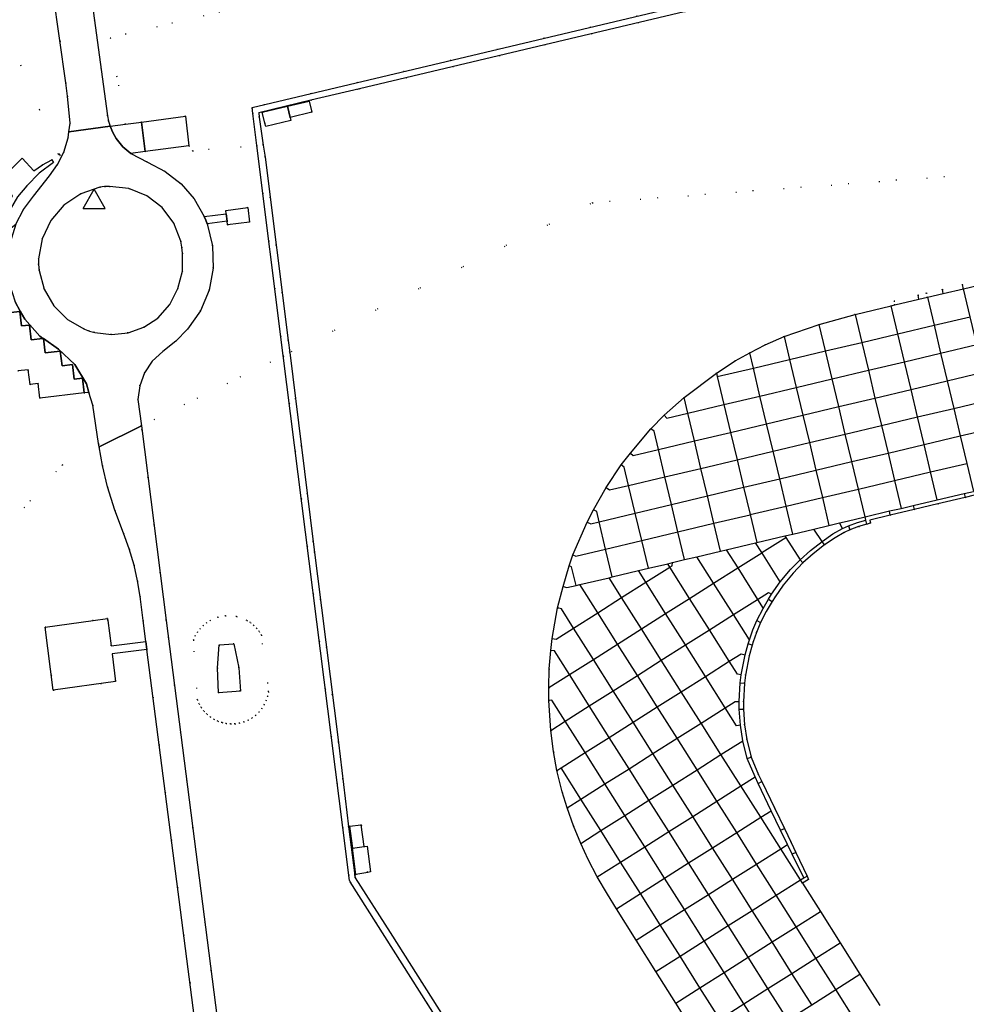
# Model space of a CAD drawing. Header units: metres. Extents: x 174791 to 179073, y 406431 to 409043.
# Tile 208 of 256: x 177024 to 177152, y 407948 to 408081. Entities that reach past the tile are written whole.
import ezdxf

# ---------------------------------------------------------------- set-up
doc = ezdxf.new("R2010")
doc.units = ezdxf.units.M
doc.linetypes.add('DOT', pattern=[6.35, 0, -6.35])
doc.layers.get('0').update_dxf_attribs({"color": 254})
for name, color, linetype in [('meetpunt_NAP-meting', 254, 'Continuous'), ('overigbouwwerk_overkapping', 254, 'Continuous'), ('scheiding_doorgang', 254, 'Continuous'), ('scheiding_hek', 254, 'Continuous'), ('scheiding_muur', 254, 'Continuous'), ('terreindeelbegroeid', 254, 'DOT'), ('terreindeelonbegroeid', 254, 'DOT'), ('waterdeel', 254, 'Continuous'), ('wegdeel_opstelplaats', 254, 'Continuous'), ('wegdeel_parkeervlak', 254, 'Continuous'), ('wegdeel_rijbaan', 254, 'Continuous'), ('wegdeel_rolbaan', 254, 'Continuous'), ('wegdeel_voetpad', 254, 'Continuous'), ('weginrichtingselement_voeg_vliegtuigverharding', 254, 'Continuous')]:
    doc.layers.add(name, color=color, linetype=linetype)
doc.styles.add('MONOTXT', font='monotxt', dxfattribs={"height": 0.2})

# ---------------------------------------------------------------- blocks, each defined once
blk = doc.blocks.new('092')
at = {"color": 0, "linetype": 'Continuous'}
for p, q in [((-1.5, -0.862), (0, 1.732)), ((1.5, -0.862), (0, 1.732)), ((-1.5, -0.862), (1.5, -0.862))]:
    blk.add_line(p, q, dxfattribs=at)
at = {"color": 0, "linetype": 'Continuous', "style": 'MONOTXT', "width": 0.76}
blk.add_attdef('TAG00', (2, 3), '', height=2.5, dxfattribs=at)

msp = doc.modelspace()

# ---------------------------------------------------------------- linework, layer by layer
at = {"layer": 'overigbouwwerk_overkapping'}
for points in [[(177060.677, 408067.267, 0), (177057.269, 408066.467, 0), (177057.167, 408066.902, 0), (177056.812, 408068.414, 0), (177060.219, 408069.214, 0), (177060.574, 408067.703, 0)], [(177071.01, 407966.085, 0), (177069.412, 407965.815, 0), (177068.949, 407969.35, 0), (177070.538, 407969.565, 0), (177070.93, 407969.619, 0), (177071.384, 407966.148, 0)]]:
    msp.add_polyline3d(points, close=True, dxfattribs=at)
at = {"layer": 'scheiding_doorgang'}
for p, q in [((177063.124, 408069.897), (177063.492, 408068.388)), ((177068.564, 407972.295), (177070.145, 407972.464))]:
    msp.add_line(p, q, dxfattribs=at)
at = {"layer": 'scheiding_hek'}
for points in [[(177063.492, 408068.388, 0), (177060.574, 408067.703, 0), (177060.219, 408069.214, 0), (177063.124, 408069.897, 0)], [(177068.564, 407972.295, 0), (177068.949, 407969.35, 0), (177070.538, 407969.565, 0), (177070.145, 407972.464, 0)]]:
    msp.add_polyline3d(points, dxfattribs=at)
at = {"layer": 'scheiding_muur'}
for points in [[(177084.99, 407939.044, 0), (177068.664, 407964.821, 0), (177068.551, 407965.001, 0), (177067.65, 407972.144, 0), (177059.645, 408035.629, 0), (177056.08, 408063.902, 0), (177055.536, 408068.219, 0), (177055.436, 408069.013, 0), (177157.513, 408093.242, 0)], [(177158.498, 408092.572, 0), (177144.799, 408089.337, 0), (177120.471, 408083.545, 0), (177094.864, 408077.477, 0), (177069.911, 408071.551, 0), (177063.352, 408069.997, 0), (177056.328, 408068.332, 0), (177056.414, 408067.73, 0), (177056.949, 408063.975, 0), (177057.182, 408062.34, 0), (177060.304, 408037.678, 0), (177060.506, 408036.055, 0), (177063.674, 408010.591, 0), (177067.056, 407983.557, 0), (177068.443, 407972.247, 0), (177069.293, 407965.682, 0), (177069.334, 407965.367, 0), (177074.041, 407958.005, 0), (177088.615, 407934.977, 0)]]:
    msp.add_polyline3d(points, dxfattribs=at)
at = {"layer": 'terreindeelbegroeid'}
for points in [[(177157.513, 408093.242, 0), (177055.436, 408069.013, 0), (177055.536, 408068.219, 0), (177056.08, 408063.902, 0), (177047.435, 408063.182, 0), (177046.942, 408063.881, 0), (177046.488, 408067.856, 0), (177040.535, 408067.064, 0), (177038.378, 408066.778, 0), (177036.333, 408078.399, 0), (177051.01, 408081.886, 0), (177153.533, 408101.884, 0)], [(177180.847, 408062.103, 0), (177101.272, 408056.198, 0), (177060.506, 408036.055, 0), (177060.304, 408037.678, 0), (177057.182, 408062.34, 0), (177056.949, 408063.975, 0), (177056.414, 408067.73, 0), (177056.328, 408068.332, 0), (177063.352, 408069.997, 0), (177069.911, 408071.551, 0), (177094.864, 408077.477, 0), (177120.471, 408083.545, 0), (177144.799, 408089.337, 0), (177158.498, 408092.572, 0)], [(177051.01, 408081.886, 0), (177036.333, 408078.399, 0), (177038.378, 408066.778, 0), (177036.316, 408066.504, 0), (177036.117, 408067.19, 0), (177035.985, 408067.893, 0), (177032.708, 408091.953, 0)], [(177021.767, 408080.727, 0), (177029.349, 408062.691, 0), (177029.488, 408062.753, 0), (177029.588, 408062.563, 0), (177028.466, 408061.971, 0), (177027.214, 408061.315, 0), (177026.063, 408060.494, 0), (177024.49, 408062.229, 0), (177023.145, 408060.885, 0)], [(177023.866, 408056.986, 0), (177025.082, 408058.505, 0), (177026.762, 408060.205, 0), (177028.691, 408061.618, 0), (177028.466, 408061.971, 0), (177029.588, 408062.563, 0), (177029.488, 408062.753, 0), (177030.069, 408063.036, 0), (177029.23, 408061.351, 0), (177028.135, 408059.82, 0), (177025.993, 408057.11, 0), (177024.656, 408055.309, 0), (177023.621, 408053.319, 0)], [(177088.615, 407934.977, 0), (177074.041, 407958.005, 0), (177069.334, 407965.367, 0), (177069.293, 407965.682, 0), (177068.443, 407972.247, 0), (177067.056, 407983.557, 0), (177063.674, 408010.591, 0), (177060.506, 408036.055, 0), (177101.272, 408056.198, 0), (177180.847, 408062.103, 0)], [(177155.982, 408046.31, 0), (177151.116, 408045.166, 0), (177148.403, 408044.53, 0), (177146.25, 408044.031, 0), (177145.138, 408043.753, 0), (177141.9, 408042.99, 0), (177142.021, 408042.466, 0), (177141.52, 408042.317, 0), (177136.653, 408041.183, 0), (177131.81, 408039.822, 0), (177127.078, 408038.225, 0), (177124.54, 408037.092, 0), (177122.456, 408036.027, 0), (177120.495, 408034.925, 0), (177117.975, 408033.275, 0), (177113.617, 408030.011, 0), (177110.927, 408027.609, 0), (177109.157, 408025.781, 0), (177106.394, 408022.528, 0), (177105.149, 408020.92, 0), (177103.108, 408017.867, 0), (177101.399, 408014.875, 0), (177100.576, 408013.215, 0), (177098.659, 408008.835, 0), (177098.138, 408007.333, 0), (177097.324, 408004.561, 0), (177096.595, 408001.67, 0), (177095.849, 407997.565, 0), (177095.66, 407995.934, 0), (177095.438, 407993.495, 0), (177095.398, 407990.947, 0), (177095.398, 407989.213, 0), (177095.666, 407985.198, 0), (177096.046, 407982.356, 0), (177096.502, 407979.809, 0), (177097.2, 407976.939, 0), (177097.863, 407974.754, 0), (177098.735, 407972.34, 0), (177099.693, 407969.993, 0), (177100.712, 407967.809, 0), (177101.936, 407965.492, 0), (177103.297, 407963.136, 0), (177104.508, 407961.199, 0), (177107.165, 407956.972, 0), (177109.821, 407952.746, 0), (177112.501, 407948.504, 0), (177115.173, 407944.283, 0)], [(177050.751, 407946.46, 0), (177043.886, 408000, 0), (177040.528, 408026.183, 0), (177059.645, 408035.629, 0), (177067.65, 407972.144, 0), (177068.551, 407965.001, 0), (177068.664, 407964.821, 0), (177084.99, 407939.044, 0)], [(177023.881, 408033.574, 0), (177025.263, 408033.736, 0), (177025.538, 408031.769, 0), (177020.115, 408029.698, 0)], [(176931.357, 407933.403, 0), (176980.699, 407987.893, 0), (176990.874, 408000, 0), (177000, 408010.86, 0), (177011.225, 408024.217, 0), (177015.64, 408030.235, 0), (177017.823, 408030.341, 0), (177020.115, 408029.698, 0), (177025.538, 408031.769, 0), (177026.621, 408031.895, 0), (177026.862, 408029.922, 0), (177032.822, 408030.61, 0), (177033.475, 408030.685, 0), (177033.999, 408028.963, 0), (177034.769, 408023.798, 0), (177034.842, 408023.374, 0), (177029.89, 408020.926, 0), (176874.271, 407846.901, 0)], [(176874.271, 407846.901, 0), (177029.89, 408020.926, 0), (177034.842, 408023.374, 0), (177035.273, 408020.867, 0), (177035.962, 408017.975, 0), (177036.941, 408014.825, 0), (177038.141, 408011.752, 0), (177038.907, 408009.613, 0), (177039.539, 408007.431, 0), (177040.01, 408005.336, 0), (177040.357, 408003.216, 0), (177040.768, 408000, 0), (177041.129, 407997.175, 0), (177036.454, 407996.58, 0), (177036.019, 408000, 0), (177035.983, 408000.277, 0), (177034.056, 408000, 0), (177027.573, 407999.067, 0), (177028.663, 407990.589, 0), (177037.024, 407991.758, 0), (177036.588, 407995.5, 0), (177041.27, 407996.071, 0), (177055.91, 407883.001, 0)], [(177139.984, 407948.157, 0), (177137.313, 407952.377, 0), (177134.637, 407956.604, 0), (177131.977, 407960.836, 0), (177129.585, 407964.615, 0), (177130.396, 407965.131, 0), (177130.198, 407965.574, 0), (177128.673, 407968.773, 0), (177128.028, 407970.123, 0), (177127.127, 407971.988, 0), (177125.844, 407974.662, 0), (177124.096, 407978.302, 0), (177123.646, 407979.206, 0), (177122.639, 407981.587, 0), (177122.065, 407983.949, 0), (177121.766, 407985.953, 0), (177121.607, 407988.044, 0), (177121.607, 407989.04, 0), (177121.745, 407991.53, 0), (177121.878, 407992.613, 0), (177122.395, 407995.227, 0), (177122.791, 407996.677, 0), (177122.928, 407997.125, 0), (177123.364, 407998.391, 0), (177123.932, 407999.725, 0), (177124.694, 408001.219, 0), (177125.469, 408002.563, 0), (177125.866, 408003.181, 0), (177126.95, 408004.736, 0), (177128.321, 408006.368, 0), (177129.627, 408007.735, 0), (177131, 408008.967, 0), (177132.537, 408010.174, 0), (177133.953, 408011.131, 0), (177135.176, 408011.837, 0), (177135.956, 408012.192, 0), (177137.129, 408012.631, 0), (177138.253, 408012.96, 0), (177138.737, 408013.094, 0), (177138.64, 408013.485, 0), (177141.389, 408014.18, 0), (177144.605, 408014.939, 0), (177147.796, 408015.678, 0), (177151.474, 408016.553, 0), (177152.71, 408016.846, 0)]]:
    msp.add_polyline3d(points, dxfattribs=at)
for points in [[(177030.766, 408065.77, 0), (177030.658, 408064.949, 0), (177030.069, 408063.036, 0), (177029.488, 408062.753, 0), (177029.349, 408062.691, 0), (177021.767, 408080.727, 0), (177021.762, 408080.739, 0), (177021.93, 408080.843, 0), (177021.855, 408080.961, 0), (177021.852, 408080.966, 0), (177026.937, 408084.168, 0), (177028.671, 408084.42, 0), (177030.348, 408072.357, 0), (177030.589, 408070.553, 0), (177030.918, 408066.934, 0)], [(177056.812, 408068.414, 0), (177057.167, 408066.902, 0), (177060.574, 408067.703, 0), (177063.492, 408068.388, 0), (177063.124, 408069.897, 0), (177060.219, 408069.214, 0)], [(177059.645, 408035.629, 0), (177040.528, 408026.183, 0), (177040.074, 408029.726, 0), (177040.303, 408031.57, 0), (177040.947, 408033.314, 0), (177042.001, 408034.9, 0), (177043.397, 408036.196, 0), (177045.182, 408037.563, 0), (177046.75, 408039.176, 0), (177048.473, 408041.656, 0), (177049.638, 408044.441, 0), (177050.195, 408047.409, 0), (177050.118, 408050.428, 0), (177049.41, 408053.364, 0), (177052.07, 408053.721, 0), (177052.132, 408053.218, 0), (177055.082, 408053.601, 0), (177054.845, 408055.558, 0), (177051.89, 408055.184, 0), (177051.948, 408054.717, 0), (177049.007, 408054.375, 0), (177047.656, 408056.72, 0), (177045.881, 408058.763, 0), (177043.747, 408060.427, 0), (177041.333, 408061.65, 0), (177039.088, 408062.842, 0), (177041.049, 408063.117, 0), (177046.942, 408063.881, 0), (177047.435, 408063.182, 0), (177056.08, 408063.902, 0)], [(177038.73, 408038.722, 0), (177036.484, 408038.477, 0), (177034.241, 408038.749, 0), (177033.541, 408038.944, 0), (177032.858, 408039.191, 0), (177030.586, 408040.479, 0), (177028.732, 408042.318, 0), (177027.426, 408044.58, 0), (177026.76, 408047.105, 0), (177026.693, 408047.877, 0), (177026.687, 408048.653, 0), (177027.162, 408051.337, 0), (177028.327, 408053.802, 0), (177030.099, 408055.873, 0), (177032.353, 408057.406, 0), (177034.931, 408058.291, 0), (177035.584, 408058.374, 0), (177036.241, 408058.411, 0), (177038.833, 408058.118, 0), (177041.251, 408057.141, 0), (177043.318, 408055.551, 0), (177044.883, 408053.464, 0), (177045.831, 408051.034, 0), (177045.987, 408050.24, 0), (177046.076, 408049.436, 0), (177046.046, 408047.017, 0), (177045.459, 408044.669, 0), (177044.345, 408042.521, 0), (177042.766, 408040.688, 0), (177040.861, 408039.472, 0)], [(177051.961, 407986.121, 0), (177051.388, 407986.246, 0), (177050.833, 407986.438, 0), (177050.305, 407986.693, 0), (177049.811, 407987.01, 0), (177049.357, 407987.382, 0), (177048.951, 407987.805, 0), (177048.597, 407988.274, 0), (177048.301, 407988.781, 0), (177048.068, 407989.319, 0), (177047.542, 407997.371, 0), (177047.782, 407997.91, 0), (177048.085, 407998.417, 0), (177048.444, 407998.886, 0), (177048.855, 407999.31, 0), (177049.314, 407999.683, 0), (177049.812, 408000, 0), (177050.808, 408000.422, 0), (177051.871, 408000.623, 0), (177053.347, 408000.523, 0), (177054.731, 408000, 0), (177055.209, 407999.698, 0), (177055.65, 407999.345, 0), (177056.048, 407998.944, 0), (177056.4, 407998.502, 0), (177056.7, 407998.023, 0), (177057.65, 407990.406, 0), (177057.536, 407989.801, 0), (177057.348, 407989.216, 0), (177057.089, 407988.658, 0), (177056.763, 407988.137, 0), (177056.374, 407987.66, 0), (177055.93, 407987.235, 0), (177055.437, 407986.867, 0), (177054.902, 407986.564, 0), (177054.334, 407986.329, 0), (177053.741, 407986.167, 0), (177053.132, 407986.079, 0), (177052.546, 407986.065, 0)], [(177053.347, 408000.523, 0), (177051.871, 408000.623, 0), (177050.808, 408000.422, 0), (177049.812, 408000, 0), (177049.314, 407999.683, 0), (177048.855, 407999.31, 0), (177048.444, 407998.886, 0), (177048.085, 407998.417, 0), (177047.782, 407997.91, 0), (177047.542, 407997.371, 0), (177048.068, 407989.319, 0), (177048.301, 407988.781, 0), (177048.597, 407988.274, 0), (177048.951, 407987.805, 0), (177049.357, 407987.382, 0), (177049.811, 407987.01, 0), (177050.305, 407986.693, 0), (177050.833, 407986.438, 0), (177051.388, 407986.246, 0), (177051.961, 407986.121, 0), (177052.546, 407986.065, 0), (177053.132, 407986.079, 0), (177053.741, 407986.167, 0), (177054.334, 407986.329, 0), (177054.902, 407986.564, 0), (177055.437, 407986.867, 0), (177055.93, 407987.235, 0), (177056.374, 407987.66, 0), (177056.763, 407988.137, 0), (177057.089, 407988.658, 0), (177057.348, 407989.216, 0), (177057.536, 407989.801, 0), (177057.65, 407990.406, 0), (177056.7, 407998.023, 0), (177056.4, 407998.502, 0), (177056.048, 407998.944, 0), (177055.65, 407999.345, 0), (177055.209, 407999.698, 0), (177054.731, 408000, 0)], [(177050.924, 407990.27, 0), (177053.858, 407990.491, 0), (177053.674, 407993.61, 0), (177052.983, 407996.849, 0), (177051.009, 407996.691, 0), (177050.795, 407993.624, 0)], [(177068.949, 407969.35, 0), (177069.412, 407965.815, 0), (177071.01, 407966.085, 0), (177070.538, 407969.565, 0), (177070.145, 407972.464, 0), (177068.564, 407972.295, 0)]]:
    msp.add_polyline3d(points, close=True, dxfattribs=at)
at = {"layer": 'terreindeelonbegroeid'}
for points in [[(177060.574, 408067.703, 0), (177057.167, 408066.902, 0), (177056.812, 408068.414, 0), (177060.219, 408069.214, 0), (177063.124, 408069.897, 0), (177063.492, 408068.388, 0)], [(177071.01, 407966.085, 0), (177069.412, 407965.815, 0), (177068.949, 407969.35, 0), (177068.564, 407972.295, 0), (177070.145, 407972.464, 0), (177070.538, 407969.565, 0)]]:
    msp.add_polyline3d(points, close=True, dxfattribs=at)
msp.add_polyline3d([(177156.128, 408045.783, 0), (177151.236, 408044.633, 0), (177148.525, 408044.004, 0), (177146.383, 408043.501, 0), (177145.252, 408043.223, 0), (177142.021, 408042.466, 0), (177141.9, 408042.99, 0), (177145.138, 408043.753, 0), (177146.25, 408044.031, 0), (177148.403, 408044.53, 0), (177151.116, 408045.166, 0), (177155.982, 408046.31, 0)], dxfattribs=at)
at = {"layer": 'waterdeel'}
msp.add_polyline3d([(177052.07, 408053.721, 0), (177051.948, 408054.717, 0), (177051.89, 408055.184, 0), (177054.845, 408055.558, 0), (177055.082, 408053.601, 0), (177052.132, 408053.218, 0)], close=True, dxfattribs=at)
at = {"layer": 'wegdeel_opstelplaats'}
for points in [[(177046.942, 408063.881, 0), (177041.049, 408063.117, 0), (177040.535, 408067.064, 0), (177046.488, 408067.856, 0)], [(177024.217, 408041.597, 0), (177024.167, 408041.591, 0), (177018.198, 408040.884, 0), (177013.357, 408040.433, 0), (177013.158, 408042.036, 0), (177012.095, 408050.616, 0), (177021.114, 408051.848, 0), (177022.144, 408052.143, 0), (177023.621, 408053.319, 0), (177022.809, 408050.739, 0), (177022.501, 408048.052, 0), (177022.738, 408045.4, 0), (177023.519, 408042.855, 0)], [(177036.019, 408000, 0), (177036.454, 407996.58, 0), (177041.129, 407997.175, 0), (177041.27, 407996.071, 0), (177036.588, 407995.5, 0), (177037.024, 407991.758, 0), (177028.663, 407990.589, 0), (177027.573, 407999.067, 0), (177034.056, 408000, 0), (177035.983, 408000.277, 0)], [(177050.924, 407990.27, 0), (177050.795, 407993.624, 0), (177051.009, 407996.691, 0), (177052.983, 407996.849, 0), (177053.674, 407993.61, 0), (177053.858, 407990.491, 0)]]:
    msp.add_polyline3d(points, close=True, dxfattribs=at)
at = {"layer": 'wegdeel_parkeervlak'}
msp.add_polyline3d([(177018.198, 408040.884, 0), (177024.167, 408041.591, 0), (177024.394, 408039.622, 0), (177025.477, 408039.747, 0), (177025.704, 408037.778, 0), (177027.278, 408037.96, 0), (177027.331, 408037.923, 0), (177027.552, 408036.011, 0), (177029.612, 408036.249, 0), (177029.839, 408034.279, 0), (177031.27, 408034.444, 0), (177031.497, 408032.47, 0), (177032.593, 408032.597, 0), (177032.822, 408030.61, 0), (177026.862, 408029.922, 0), (177026.621, 408031.895, 0), (177025.538, 408031.769, 0), (177025.263, 408033.736, 0), (177023.881, 408033.574, 0)], dxfattribs=at)
at = {"layer": 'wegdeel_rijbaan'}
for points in [[(177036.316, 408066.504, 0), (177030.766, 408065.77, 0), (177030.918, 408066.934, 0), (177030.589, 408070.553, 0), (177030.348, 408072.357, 0), (177028.671, 408084.42, 0), (177027.705, 408091.245, 0), (177032.708, 408091.953, 0), (177035.985, 408067.893, 0), (177036.117, 408067.19, 0)], [(177041.049, 408063.117, 0), (177039.088, 408062.842, 0), (177038.01, 408063.752, 0), (177037.126, 408064.851, 0), (177036.669, 408065.652, 0), (177036.316, 408066.504, 0), (177038.378, 408066.778, 0), (177040.535, 408067.064, 0)], [(177034.241, 408038.749, 0), (177036.484, 408038.477, 0), (177038.73, 408038.722, 0), (177040.861, 408039.472, 0), (177042.766, 408040.688, 0), (177044.345, 408042.521, 0), (177045.459, 408044.669, 0), (177046.046, 408047.017, 0), (177046.076, 408049.436, 0), (177045.987, 408050.24, 0), (177045.831, 408051.034, 0), (177044.883, 408053.464, 0), (177043.318, 408055.551, 0), (177041.251, 408057.141, 0), (177038.833, 408058.118, 0), (177036.241, 408058.411, 0), (177035.584, 408058.374, 0), (177034.931, 408058.291, 0), (177032.353, 408057.406, 0), (177030.099, 408055.873, 0), (177028.327, 408053.802, 0), (177027.162, 408051.337, 0), (177026.687, 408048.653, 0), (177026.693, 408047.877, 0), (177026.76, 408047.105, 0), (177027.426, 408044.58, 0), (177028.732, 408042.318, 0), (177030.586, 408040.479, 0), (177032.858, 408039.191, 0), (177033.541, 408038.944, 0)], [(177024.811, 408040.527, 0), (177026.852, 408038.251, 0), (177027.278, 408037.96, 0), (177025.704, 408037.778, 0), (177025.477, 408039.747, 0), (177024.394, 408039.622, 0), (177024.167, 408041.591, 0), (177024.217, 408041.597, 0)], [(177033.475, 408030.685, 0), (177032.822, 408030.61, 0), (177032.593, 408032.597, 0), (177031.497, 408032.47, 0), (177031.27, 408034.444, 0), (177029.839, 408034.279, 0), (177029.612, 408036.249, 0), (177027.552, 408036.011, 0), (177027.331, 408037.923, 0), (177029.375, 408036.526, 0), (177031.545, 408034.427, 0), (177033.12, 408031.852, 0)]]:
    msp.add_polyline3d(points, close=True, dxfattribs=at)
for points in [[(177023.621, 408053.319, 0), (177024.656, 408055.309, 0), (177025.993, 408057.11, 0), (177028.135, 408059.82, 0), (177029.23, 408061.351, 0), (177030.069, 408063.036, 0), (177030.658, 408064.949, 0), (177030.766, 408065.77, 0), (177036.316, 408066.504, 0), (177036.669, 408065.652, 0), (177037.126, 408064.851, 0), (177038.01, 408063.752, 0), (177039.088, 408062.842, 0), (177041.333, 408061.65, 0), (177043.747, 408060.427, 0), (177045.881, 408058.763, 0), (177047.656, 408056.72, 0), (177049.007, 408054.375, 0), (177049.218, 408053.873, 0), (177049.41, 408053.364, 0), (177050.118, 408050.428, 0), (177050.195, 408047.409, 0), (177049.638, 408044.441, 0), (177048.473, 408041.656, 0), (177046.75, 408039.176, 0), (177045.182, 408037.563, 0), (177043.397, 408036.196, 0), (177042.001, 408034.9, 0), (177040.947, 408033.314, 0), (177040.303, 408031.57, 0), (177040.074, 408029.726, 0), (177040.528, 408026.183, 0), (177034.842, 408023.374, 0), (177034.769, 408023.798, 0), (177033.999, 408028.963, 0), (177033.475, 408030.685, 0), (177033.12, 408031.852, 0), (177031.545, 408034.427, 0), (177029.375, 408036.526, 0), (177027.331, 408037.923, 0), (177027.278, 408037.96, 0), (177026.852, 408038.251, 0), (177024.811, 408040.527, 0), (177024.217, 408041.597, 0), (177023.519, 408042.855, 0)], [(177055.91, 407883.001, 0), (177041.27, 407996.071, 0), (177041.129, 407997.175, 0), (177040.768, 408000, 0), (177040.357, 408003.216, 0), (177040.01, 408005.336, 0), (177039.539, 408007.431, 0), (177038.907, 408009.613, 0), (177038.141, 408011.752, 0), (177036.941, 408014.825, 0), (177035.962, 408017.975, 0), (177035.273, 408020.867, 0), (177034.842, 408023.374, 0), (177040.528, 408026.183, 0), (177043.886, 408000, 0), (177050.751, 407946.46, 0)]]:
    msp.add_polyline3d(points, dxfattribs=at)
at = {"layer": 'wegdeel_rolbaan'}
for points in [[(177115.173, 407944.283, 0), (177112.501, 407948.504, 0), (177109.821, 407952.746, 0), (177107.165, 407956.972, 0), (177104.508, 407961.199, 0), (177103.297, 407963.136, 0), (177101.936, 407965.492, 0), (177100.712, 407967.809, 0), (177099.693, 407969.993, 0), (177098.735, 407972.34, 0), (177097.863, 407974.754, 0), (177097.2, 407976.939, 0), (177096.502, 407979.809, 0), (177096.046, 407982.356, 0), (177095.666, 407985.198, 0), (177095.398, 407989.213, 0), (177095.398, 407990.947, 0), (177095.438, 407993.495, 0), (177095.66, 407995.934, 0), (177095.849, 407997.565, 0), (177096.595, 408001.67, 0), (177097.324, 408004.561, 0), (177098.138, 408007.333, 0), (177098.659, 408008.835, 0), (177100.576, 408013.215, 0), (177101.399, 408014.875, 0), (177103.108, 408017.867, 0), (177105.149, 408020.92, 0), (177106.394, 408022.528, 0), (177109.157, 408025.781, 0), (177110.927, 408027.609, 0), (177113.617, 408030.011, 0), (177117.975, 408033.275, 0), (177120.495, 408034.925, 0), (177122.456, 408036.027, 0), (177124.54, 408037.092, 0), (177127.078, 408038.225, 0), (177131.81, 408039.822, 0), (177136.653, 408041.183, 0), (177141.52, 408042.317, 0), (177142.021, 408042.466, 0), (177145.252, 408043.223, 0), (177146.383, 408043.501, 0), (177148.525, 408044.004, 0), (177151.236, 408044.633, 0), (177156.128, 408045.783, 0)], [(177152.71, 408016.846, 0), (177151.474, 408016.553, 0), (177147.796, 408015.678, 0), (177144.605, 408014.939, 0), (177141.389, 408014.18, 0), (177138.64, 408013.485, 0), (177138.737, 408013.094, 0), (177138.253, 408012.96, 0), (177137.129, 408012.631, 0), (177135.956, 408012.192, 0), (177135.176, 408011.837, 0), (177133.953, 408011.131, 0), (177132.537, 408010.174, 0), (177131, 408008.967, 0), (177129.627, 408007.735, 0), (177128.321, 408006.368, 0), (177126.95, 408004.736, 0), (177125.866, 408003.181, 0), (177125.469, 408002.563, 0), (177124.694, 408001.219, 0), (177123.932, 407999.725, 0), (177123.364, 407998.391, 0), (177122.928, 407997.125, 0), (177122.791, 407996.677, 0), (177122.395, 407995.227, 0), (177121.878, 407992.613, 0), (177121.745, 407991.53, 0), (177121.607, 407989.04, 0), (177121.607, 407988.044, 0), (177121.766, 407985.953, 0), (177122.065, 407983.949, 0), (177122.639, 407981.587, 0), (177123.646, 407979.206, 0), (177124.096, 407978.302, 0), (177125.844, 407974.662, 0), (177127.127, 407971.988, 0), (177128.028, 407970.123, 0), (177128.673, 407968.773, 0), (177130.198, 407965.574, 0), (177130.396, 407965.131, 0), (177129.585, 407964.615, 0), (177131.977, 407960.836, 0), (177134.637, 407956.604, 0), (177137.313, 407952.377, 0), (177139.984, 407948.157, 0)]]:
    msp.add_polyline3d(points, dxfattribs=at)
at = {"layer": 'wegdeel_voetpad'}
for points in [[(177028.466, 408061.971, 0), (177028.691, 408061.618, 0), (177026.762, 408060.205, 0), (177025.082, 408058.505, 0), (177023.866, 408056.986, 0), (177022.861, 408055.32, 0), (177022.085, 408053.536, 0), (177021.725, 408053.667, 0), (177021.352, 408052.585, 0), (177021.17, 408052.776, 0), (177022.006, 408055.036, 0), (177023.185, 408057.138, 0), (177021.203, 408058.463, 0), (177022.32, 408059.934, 0), (177022.718, 408060.458, 0), (177023.145, 408060.885, 0), (177024.49, 408062.229, 0), (177026.063, 408060.494, 0), (177027.214, 408061.315, 0)], [(177052.07, 408053.721, 0), (177049.41, 408053.364, 0), (177049.218, 408053.873, 0), (177049.007, 408054.375, 0), (177051.948, 408054.717, 0)]]:
    msp.add_polyline3d(points, close=True, dxfattribs=at)
at = {"layer": 'weginrichtingselement_voeg_vliegtuigverharding'}
for p, q in [((177145.252, 408043.223, 20.048), (177145.138, 408043.753, 20.023)), ((177148.525, 408044.004, 20.036), (177148.403, 408044.53, 20.02)), ((177151.363, 408017.071, 20.01), (177151.474, 408016.553, 19.995)), ((177144.494, 408015.459, 19.992), (177144.605, 408014.939, 19.963)), ((177141.389, 408014.18, 19.927), (177141.27, 408014.724, 19.949)), ((177134.955, 408012.353, 19.926), (177134.551, 408013.116, 19.937)), ((177135.752, 408012.735, 19.92), (177135.956, 408012.192, 19.903)), ((177124.982, 408002.859, 19.88), (177125.469, 408002.563, 19.864)), ((177123.408, 407999.967, 19.867), (177123.932, 407999.725, 19.845)), ((177122.791, 407996.677, 19.85), (177122.248, 407996.846, 19.855)), ((177121.178, 407991.611, 19.844), (177121.745, 407991.53, 19.822)), ((177121.054, 407988.038, 19.818), (177121.607, 407988.044, 19.822)), ((177122.111, 407981.419, 19.806), (177122.639, 407981.587, 19.783)), ((177123.599, 407978.057, 19.78), (177124.096, 407978.302, 19.766)), ((177126.627, 407971.757, 19.767), (177127.127, 407971.988, 19.761)), ((177128.673, 407968.773, 19.776), (177128.176, 407968.551, 19.791))]:
    msp.add_line(p, q, dxfattribs=at)
for points in [[(177142.021, 408042.466, 20.042), (177145.252, 408043.223, 20.048), (177146.383, 408043.501, 20.038), (177148.525, 408044.004, 20.036), (177151.236, 408044.633, 20.041), (177156.128, 408045.783, 20.053), (177157.789, 408046.185, 20.039)], [(177157.453, 408018.522, 20.01), (177156.56, 408022.27, 20.015), (177155.679, 408025.971, 20.019), (177154.795, 408029.684, 20.023), (177153.913, 408033.388, 20.028), (177153.026, 408037.116, 20.032), (177152.133, 408040.868, 20.037), (177151.236, 408044.633, 20.041), (177151.116, 408045.166, 20.03)], [(177146.383, 408043.501, 20.038), (177147.281, 408039.72, 20.077), (177148.173, 408035.966, 20.116), (177149.054, 408032.254, 20.154), (177149.058, 408032.235, 20.154), (177149.938, 408028.532, 20.118), (177150.819, 408024.82, 20.083), (177151.696, 408021.122, 20.048), (177152.589, 408017.362, 20.012)], [(177147.717, 408016.22, 20.009), (177146.826, 408019.972, 20.015), (177145.949, 408023.667, 20.022), (177145.067, 408027.378, 20.028), (177144.188, 408031.079, 20.034), (177143.302, 408034.811, 20.04), (177142.41, 408038.568, 20.047), (177141.52, 408042.317, 20.053)], [(177118.08, 408032.842, 20.305), (177122.948, 408033.964, 20.293), (177122.954, 408033.965, 20.293), (177127.821, 408035.116, 20.265), (177132.662, 408036.262, 20.236), (177137.549, 408037.418, 20.208), (177142.41, 408038.568, 20.179), (177147.281, 408039.72, 20.151), (177152.133, 408040.868, 20.122)], [(177136.653, 408041.183, 20.263), (177137.549, 408037.418, 20.222), (177138.444, 408033.659, 20.18), (177139.332, 408029.926, 20.139), (177140.212, 408026.226, 20.099), (177141.095, 408022.518, 20.058), (177141.973, 408018.826, 20.017), (177142.867, 408015.07, 19.976)], [(177138.253, 408012.96, 19.893), (177138.108, 408013.511, 19.931), (177137.989, 408013.921, 19.924), (177137.096, 408017.674, 19.98), (177136.218, 408021.363, 20.036), (177135.335, 408025.07, 20.091), (177134.455, 408028.768, 20.147), (177134.449, 408028.795, 20.147), (177133.562, 408032.502, 20.209), (177132.662, 408036.262, 20.272), (177131.81, 408039.822, 20.332)], [(177127.078, 408038.225, 20.331), (177127.821, 408035.116, 20.28), (177128.721, 408031.354, 20.219), (177129.614, 408027.618, 20.157), (177130.497, 408023.924, 20.097), (177131.373, 408020.216, 20.044), (177132.244, 408016.529, 19.992), (177133.133, 408012.767, 19.938)], [(177110.927, 408027.609, 20.301), (177111.301, 408027.238, 20.299), (177114.121, 408027.902, 20.274), (177118.984, 408029.046, 20.232), (177118.989, 408029.047, 20.232), (177123.845, 408030.198, 20.22), (177128.721, 408031.354, 20.209), (177133.562, 408032.502, 20.197), (177138.444, 408033.659, 20.186), (177143.302, 408034.811, 20.174), (177148.173, 408035.966, 20.162), (177153.026, 408037.116, 20.151)], [(177128.266, 408011.623, 19.955), (177127.372, 408015.379, 20.007), (177126.497, 408019.061, 20.059), (177125.615, 408022.766, 20.11), (177124.736, 408026.46, 20.162), (177124.734, 408026.469, 20.162), (177123.845, 408030.198, 20.223), (177122.948, 408033.964, 20.285), (177122.456, 408036.027, 20.319)], [(177106.394, 408022.528, 20.285), (177106.779, 408022.199, 20.29), (177110.155, 408023, 20.26), (177115.01, 408024.152, 20.216), (177119.874, 408025.305, 20.172), (177119.881, 408025.307, 20.172), (177124.736, 408026.46, 20.172), (177129.614, 408027.618, 20.172), (177134.455, 408028.768, 20.172), (177139.332, 408029.926, 20.171), (177144.188, 408031.079, 20.171), (177149.058, 408032.235, 20.171), (177153.913, 408033.388, 20.171)], [(177117.975, 408033.275, 20.307), (177118.08, 408032.842, 20.305), (177118.984, 408029.046, 20.248), (177119.874, 408025.305, 20.192), (177120.753, 408021.613, 20.137), (177121.635, 408017.909, 20.082), (177122.51, 408014.231, 20.027), (177123.404, 408010.477, 19.971)], [(177103.108, 408017.867, 20.276), (177103.58, 408017.558, 20.275), (177106.148, 408018.164, 20.252), (177111.03, 408019.317, 20.21), (177115.885, 408020.464, 20.168), (177120.753, 408021.613, 20.125), (177120.762, 408021.615, 20.125), (177125.615, 408022.766, 20.126), (177130.497, 408023.924, 20.126), (177135.335, 408025.07, 20.127), (177140.212, 408026.226, 20.128), (177145.067, 408027.378, 20.128), (177149.938, 408028.532, 20.129), (177154.795, 408029.684, 20.129)], [(177118.53, 408009.313, 19.998), (177117.638, 408013.073, 20.048), (177116.766, 408016.75, 20.097), (177115.885, 408020.464, 20.146), (177115.01, 408024.152, 20.195), (177114.125, 408027.885, 20.245), (177114.121, 408027.902, 20.246), (177113.617, 408030.011, 20.305)], [(177100.576, 408013.215, 20.26), (177101.049, 408013.006, 20.254), (177102.172, 408013.273, 20.244), (177107.039, 408014.433, 20.202), (177111.915, 408015.594, 20.16), (177116.766, 408016.75, 20.117), (177121.635, 408017.909, 20.075), (177121.646, 408017.912, 20.075), (177126.497, 408019.061, 20.076), (177131.373, 408020.216, 20.078), (177136.218, 408021.363, 20.079), (177141.095, 408022.518, 20.08), (177145.949, 408023.667, 20.082), (177150.819, 408024.82, 20.083), (177155.679, 408025.971, 20.085)], [(177113.676, 408008.181, 20.037), (177112.788, 408011.92, 20.092), (177111.915, 408015.594, 20.145), (177111.03, 408019.317, 20.2), (177110.155, 408023, 20.253), (177109.574, 408025.448, 20.289), (177109.157, 408025.781, 20.302)], [(177098.659, 408008.835, 20.241), (177099.056, 408008.657, 20.24), (177103.041, 408009.604, 20.204), (177107.916, 408010.763, 20.159), (177112.788, 408011.92, 20.114), (177117.638, 408013.073, 20.07), (177122.503, 408014.229, 20.025), (177122.51, 408014.231, 20.025), (177127.372, 408015.379, 20.028), (177132.244, 408016.529, 20.031), (177137.096, 408017.674, 20.034), (177141.973, 408018.826, 20.037), (177146.826, 408019.972, 20.039), (177151.696, 408021.122, 20.042)], [(177108.808, 408007.031, 20.095), (177107.916, 408010.763, 20.148), (177107.039, 408014.433, 20.2), (177106.148, 408018.164, 20.252), (177105.557, 408020.635, 20.287), (177105.149, 408020.92, 20.292)], [(177097.324, 408004.561, 20.241), (177097.813, 408004.431, 20.242), (177099.067, 408004.715, 20.224), (177099.59, 408004.846, 20.214), (177103.514, 408005.742, 20.157), (177103.927, 408005.862, 20.166), (177107.484, 408006.695, 20.113), (177108.808, 408007.031, 20.095), (177111.428, 408007.623, 20.06), (177112.048, 408007.796, 20.061), (177113.676, 408008.181, 20.037), (177115.353, 408008.568, 20.03), (177118.53, 408009.313, 19.998), (177119.301, 408009.495, 19.985), (177123.252, 408010.442, 19.974), (177123.404, 408010.477, 19.971), (177127.178, 408011.384, 19.96), (177128.266, 408011.623, 19.955), (177131.095, 408012.291, 19.943), (177133.133, 408012.767, 19.938), (177134.551, 408013.116, 19.937), (177135.567, 408013.361, 19.936), (177137.989, 408013.921, 19.924), (177141.27, 408014.724, 19.949), (177142.867, 408015.07, 19.976), (177144.494, 408015.459, 19.992), (177147.717, 408016.22, 20.009), (177151.363, 408017.071, 20.01), (177152.589, 408017.362, 20.012)], [(177103.927, 408005.862, 20.166), (177103.041, 408009.604, 20.213), (177102.172, 408013.273, 20.26), (177101.848, 408014.639, 20.277), (177101.399, 408014.875, 20.271)], [(177129.736, 407965.339, 19.774), (177128.176, 407968.551, 19.791), (177127.551, 407969.853, 19.785), (177126.627, 407971.757, 19.767), (177125.354, 407974.383, 19.767), (177123.599, 407978.057, 19.78), (177123.177, 407978.932, 19.788), (177122.111, 407981.419, 19.806), (177121.524, 407983.786, 19.809), (177121.2, 407985.888, 19.823), (177121.054, 407988.038, 19.818), (177121.04, 407989.076, 19.83), (177121.178, 407991.611, 19.844), (177121.324, 407992.692, 19.835), (177121.864, 407995.37, 19.845), (177122.248, 407996.846, 19.855), (177122.42, 407997.393, 19.859), (177122.89, 407998.729, 19.866), (177123.408, 407999.967, 19.867), (177124.277, 408001.622, 19.879), (177124.982, 408002.859, 19.88), (177125.398, 408003.514, 19.876), (177126.576, 408005.182, 19.893), (177127.946, 408006.831, 19.91), (177129.238, 408008.133, 19.909), (177130.658, 408009.423, 19.922), (177132.207, 408010.607, 19.92), (177133.669, 408011.635, 19.918), (177134.955, 408012.353, 19.926), (177135.752, 408012.735, 19.92), (177136.983, 408013.19, 19.937), (177138.108, 408013.511, 19.931)], [(177132.537, 408010.174, 19.899), (177132.207, 408010.607, 19.92), (177131.095, 408012.291, 19.943)], [(177095.398, 407990.947, 20.219), (177098.188, 407992.713, 20.182), (177101.405, 407994.749, 20.14), (177104.667, 407996.813, 20.097), (177107.88, 407998.847, 20.055), (177107.895, 407998.856, 20.055), (177111.139, 408000.911, 20.037), (177114.371, 408002.959, 20.018), (177117.605, 408005.008, 20), (177120.841, 408007.058, 19.981), (177124.083, 408009.112, 19.963), (177124.09, 408009.116, 19.963), (177127.329, 408011.16, 19.944)], [(177126.576, 408005.182, 19.893), (177124.09, 408009.116, 19.954), (177123.252, 408010.442, 19.974)], [(177127.178, 408011.384, 19.96), (177127.329, 408011.16, 19.944), (177129.238, 408008.133, 19.909), (177129.627, 408007.735, 19.898)], [(177119.301, 408009.495, 19.985), (177120.841, 408007.058, 19.952), (177123.517, 408002.824, 19.895), (177124.277, 408001.622, 19.879)], [(177095.849, 407997.565, 20.235), (177096.409, 407997.491, 20.223), (177098.737, 407998.964, 20.199), (177102.002, 408001.03, 20.165), (177105.212, 408003.06, 20.132), (177108.476, 408005.125, 20.098), (177111.712, 408007.172, 20.064), (177112.001, 408007.355, 20.061), (177112.048, 408007.796, 20.061)], [(177121.324, 407992.692, 19.835), (177120.811, 407992.751, 19.855), (177119.713, 407994.491, 19.879), (177117.038, 407998.731, 19.937), (177114.371, 408002.959, 19.996), (177111.712, 408007.172, 20.054), (177111.428, 408007.623, 20.06)], [(177122.42, 407997.393, 19.859), (177120.279, 408000.778, 19.911), (177117.605, 408005.008, 19.976), (177115.353, 408008.568, 20.03)], [(177099.067, 408004.715, 20.224), (177098.46, 408007.225, 20.248), (177098.138, 408007.333, 20.248)], [(177121.2, 407985.888, 19.823), (177120.667, 407985.83, 19.837), (177119.153, 407988.225, 19.869), (177116.485, 407992.449, 19.924), (177113.806, 407996.689, 19.981), (177111.139, 408000.911, 20.037), (177108.476, 408005.125, 20.092), (177107.484, 408006.695, 20.113)], [(177160.5, 407908.516, 19.977), (177157.981, 407912.495, 19.957), (177155.326, 407916.689, 19.935), (177152.766, 407920.733, 19.914), (177150.086, 407924.966, 19.892), (177147.413, 407929.189, 19.871), (177144.741, 407933.41, 19.849), (177142.073, 407937.632, 19.871), (177139.395, 407941.868, 19.892), (177136.725, 407946.093, 19.914), (177134.057, 407950.314, 19.935), (177131.383, 407954.544, 19.957), (177128.713, 407958.769, 19.979), (177126.035, 407963.006, 20), (177123.375, 407967.214, 20.022), (177120.703, 407971.442, 20.043), (177118.028, 407975.674, 20.065), (177115.362, 407979.893, 20.087), (177112.683, 407984.131, 20.108), (177110.013, 407988.356, 20.13), (177107.33, 407992.599, 20.151), (177104.667, 407996.813, 20.173), (177102.002, 408001.03, 20.194), (177099.59, 408004.846, 20.214)], [(177129.585, 407964.615, 19.789), (177129.299, 407965.072, 19.787), (177126.632, 407969.272, 19.804), (177123.95, 407973.495, 19.821), (177121.265, 407977.722, 19.837), (177118.591, 407981.933, 19.854), (177118.585, 407981.943, 19.854), (177115.907, 407986.171, 19.908), (177113.234, 407990.393, 19.962), (177110.549, 407994.632, 20.016), (177107.88, 407998.847, 20.069), (177105.212, 408003.06, 20.123), (177103.514, 408005.742, 20.157)], [(177095.666, 407985.198, 20.212), (177097.615, 407986.435, 20.183), (177100.858, 407988.492, 20.135), (177104.074, 407990.533, 20.088), (177107.33, 407992.599, 20.04), (177110.549, 407994.632, 20.016), (177113.806, 407996.689, 19.992), (177117.038, 407998.731, 19.968), (177120.279, 408000.778, 19.943), (177123.517, 408002.824, 19.919), (177125.012, 408003.768, 19.908), (177125.398, 408003.514, 19.876)], [(177130.828, 407948.269, 19.982), (177128.151, 407952.498, 20.001), (177125.478, 407956.721, 20.021), (177122.796, 407960.957, 20.04), (177120.132, 407965.165, 20.06), (177117.458, 407969.389, 20.079), (177114.781, 407973.619, 20.098), (177112.11, 407977.838, 20.118), (177109.43, 407982.073, 20.137), (177106.756, 407986.296, 20.157), (177104.074, 407990.533, 20.176), (177101.405, 407994.749, 20.196), (177098.737, 407998.964, 20.215), (177097.093, 408001.561, 20.227), (177096.595, 408001.67, 20.238)], [(177154.035, 407904.43, 19.973), (177151.519, 407908.408, 19.972), (177148.865, 407912.603, 19.971), (177146.309, 407916.645, 19.97), (177143.631, 407920.879, 19.968), (177140.96, 407925.101, 19.967), (177138.291, 407929.322, 19.966), (177135.618, 407933.546, 19.982), (177132.941, 407937.779, 19.997), (177130.269, 407942.003, 20.013), (177127.598, 407946.224, 20.029), (177124.922, 407950.454, 20.045), (177122.251, 407954.677, 20.06), (177119.57, 407958.915, 20.076), (177116.905, 407963.126, 20.092), (177114.234, 407967.35, 20.108), (177111.558, 407971.58, 20.123), (177108.887, 407975.802, 20.139), (177106.209, 407980.035, 20.155), (177103.536, 407984.26, 20.171), (177100.858, 407988.492, 20.186), (177098.188, 407992.713, 20.202), (177096.172, 407995.9, 20.214), (177095.66, 407995.934, 20.228)], [(177096.502, 407979.809, 20.203), (177097.059, 407980.163, 20.179), (177100.291, 407982.207, 20.136), (177103.536, 407984.26, 20.094), (177106.756, 407986.296, 20.052), (177110.013, 407988.356, 20.009), (177113.234, 407990.393, 19.966), (177116.485, 407992.449, 19.924), (177119.713, 407994.491, 19.881), (177121.328, 407995.512, 19.86), (177121.864, 407995.37, 19.845)], [(177150.795, 407902.385, 19.965), (177148.281, 407906.36, 19.955), (177145.627, 407910.555, 19.945), (177143.071, 407914.595, 19.935), (177140.394, 407918.829, 19.925), (177137.723, 407923.05, 19.914), (177135.057, 407927.265, 19.904), (177135.053, 407927.271, 19.904), (177132.38, 407931.496, 19.925), (177129.702, 407935.727, 19.947), (177127.03, 407939.951, 19.969), (177124.359, 407944.172, 19.99), (177121.681, 407948.403, 20.012), (177119.009, 407952.625, 20.033), (177116.328, 407956.863, 20.055), (177113.661, 407961.077, 20.076), (177110.99, 407965.299, 20.098), (177108.314, 407969.527, 20.119), (177105.641, 407973.751, 20.141), (177102.964, 407977.982, 20.163), (177100.291, 407982.207, 20.184), (177097.615, 407986.435, 20.205), (177095.816, 407989.278, 20.22), (177095.398, 407989.213, 20.216)], [(177097.863, 407974.754, 20.191), (177099.73, 407975.936, 20.162), (177102.964, 407977.982, 20.111), (177106.209, 407980.035, 20.059), (177109.43, 407982.073, 20.009), (177112.683, 407984.131, 19.957), (177115.907, 407986.171, 19.906), (177119.153, 407988.225, 19.855), (177120.501, 407989.078, 19.834), (177121.04, 407989.076, 19.83)], [(177099.693, 407969.993, 20.181), (177102.403, 407971.705, 20.135), (177105.641, 407973.751, 20.08), (177108.887, 407975.802, 20.024), (177112.11, 407977.838, 19.969), (177115.362, 407979.893, 19.914), (177118.591, 407981.933, 19.859), (177121.524, 407983.786, 19.809)], [(177147.541, 407900.31, 19.955), (177145.018, 407904.297, 19.937), (177142.364, 407908.492, 19.917), (177139.809, 407912.53, 19.899), (177137.131, 407916.762, 19.88), (177134.46, 407920.983, 19.86), (177131.79, 407925.203, 19.841), (177129.118, 407929.432, 19.867), (177126.444, 407933.663, 19.893), (177123.774, 407937.888, 19.919), (177121.105, 407942.111, 19.945), (177118.43, 407946.345, 19.971), (177115.761, 407950.568, 19.997), (177113.081, 407954.809, 20.023), (177110.416, 407959.026, 20.049), (177107.748, 407963.248, 20.075), (177105.075, 407967.478, 20.101), (177102.403, 407971.705, 20.127), (177099.73, 407975.936, 20.153), (177097.059, 407980.163, 20.179)], [(177101.936, 407965.492, 20.179), (177105.075, 407967.478, 20.121), (177108.314, 407969.527, 20.062), (177111.558, 407971.58, 20.002), (177114.781, 407973.619, 19.943), (177118.028, 407975.674, 19.883), (177121.265, 407977.722, 19.823), (177123.177, 407978.932, 19.788)], [(177104.508, 407961.199, 20.094), (177107.748, 407963.248, 20.043), (177110.99, 407965.299, 19.992), (177114.234, 407967.35, 19.941), (177117.458, 407969.389, 19.891), (177120.703, 407971.442, 19.84), (177123.95, 407973.495, 19.789), (177125.354, 407974.383, 19.767)], [(177107.165, 407956.972, 19.959), (177110.416, 407959.026, 19.931), (177113.661, 407961.077, 19.904), (177116.905, 407963.126, 19.876), (177120.132, 407965.165, 19.848), (177123.375, 407967.214, 19.821), (177126.632, 407969.272, 19.793), (177127.551, 407969.853, 19.785)], [(177109.821, 407952.746, 19.806), (177113.081, 407954.809, 19.803), (177116.328, 407956.863, 19.8), (177119.57, 407958.915, 19.796), (177122.796, 407960.957, 19.793), (177126.035, 407963.006, 19.79), (177129.299, 407965.072, 19.787), (177129.736, 407965.339, 19.774), (177130.198, 407965.574, 19.709)], [(177112.501, 407948.504, 19.787), (177115.761, 407950.568, 19.786), (177119.009, 407952.625, 19.785), (177122.251, 407954.677, 19.784), (177125.478, 407956.721, 19.784), (177128.713, 407958.769, 19.783), (177131.977, 407960.836, 19.782)], [(177115.173, 407944.283, 19.784), (177118.43, 407946.345, 19.785), (177121.681, 407948.403, 19.785), (177124.922, 407950.454, 19.786), (177128.151, 407952.498, 19.787), (177131.383, 407954.544, 19.787), (177134.637, 407956.604, 19.788)], [(177117.847, 407940.047, 19.787), (177121.105, 407942.111, 19.787), (177124.359, 407944.172, 19.786), (177127.598, 407946.224, 19.785), (177130.828, 407948.269, 19.785), (177134.057, 407950.314, 19.784), (177137.313, 407952.377, 19.784)]]:
    msp.add_polyline3d(points, dxfattribs=at)

# ---------------------------------------------------------------- block references
at = {"layer": 'meetpunt_NAP-meting'}
msp.add_blockref('092', (177034.169, 408056.311), dxfattribs=at)

doc.saveas('drawing.dxf')
